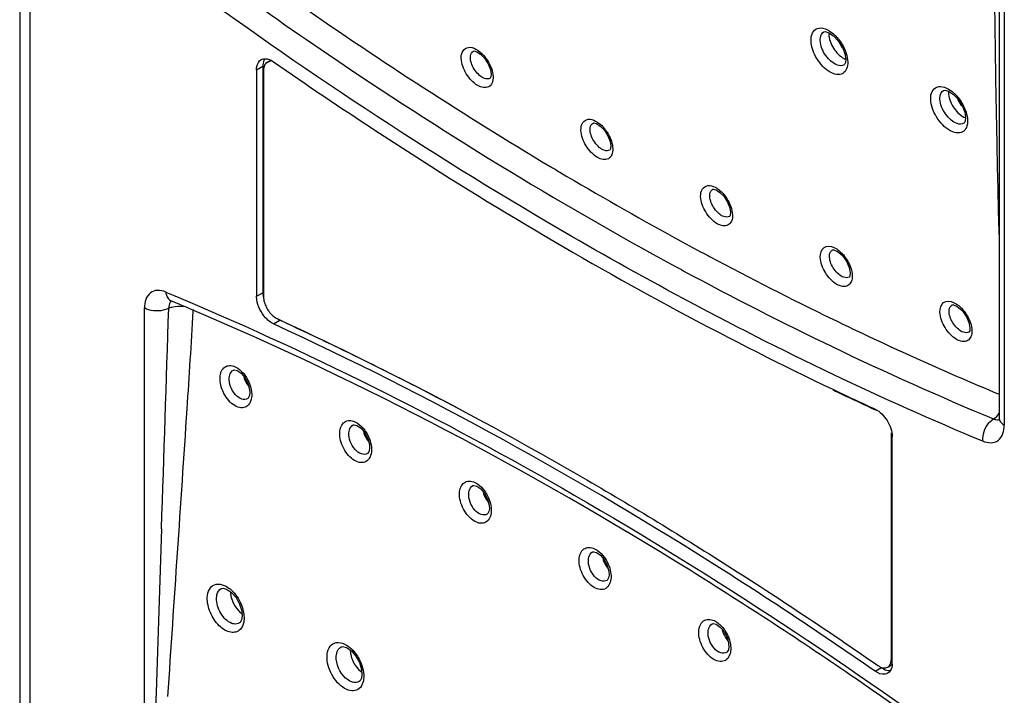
# Model space of a CAD drawing. Header units: inches. Extents: x 0 to 34, y 0 to 22.
# Tile 36 of 116: x 14.735 to 15.485, y 18.266 to 18.781. Entities that reach past the tile are written whole.
import ezdxf

# ---------------------------------------------------------------- set-up
doc = ezdxf.new("R2010")
doc.units = ezdxf.units.IN
doc.header["$LTSCALE"] = 1.87
doc.header["$MEASUREMENT"] = 0
doc.layers.get('0').update_dxf_attribs({"linetype": 'CONTINUOUS'})

msp = doc.modelspace()

# ---------------------------------------------------------------- linework, layer by layer
at = {"color": 7, "linetype": 'CONTINUOUS'}
for p, q in [((14.73495, 19.62739), (14.73495, 17.90752)), ((14.74276, 19.61645), (14.74276, 17.89669)), ((15.48525, 19.07888), (15.48525, 18.47243)), ((15.48134, 18.88801), (15.48134, 18.47787)), ((15.35168, 18.77138), (15.35164, 18.76915)), ((15.35876, 18.76524), (15.36183, 18.76042)), ((15.36149, 18.76061), (15.35914, 18.76466)), ((15.36199, 18.76001), (15.36149, 18.76061)), ((14.9235, 18.74878), (14.92586, 18.75014)), ((14.92646, 18.75042), (14.92842, 18.74925)), ((14.91544, 18.74321), (14.92023, 18.74588)), ((14.91544, 18.74321), (14.91544, 18.57053)), ((14.92023, 18.74588), (14.92023, 18.57321)), ((14.92074, 18.74267), (14.92074, 18.57033)), ((15.36325, 18.74692), (15.36325, 18.74692)), ((15.44279, 18.72687), (15.44643, 18.72445)), ((15.44284, 18.72685), (15.44279, 18.72454)), ((15.44528, 18.72677), (15.44882, 18.72346)), ((15.45264, 18.71602), (15.44983, 18.72085)), ((15.45333, 18.71522), (15.45264, 18.71602)), ((15.4545, 18.70237), (15.45449, 18.70236)), ((15.27591, 18.63144), (15.27591, 18.63144)), ((15.25661, 18.60306), (15.25971, 18.60141)), ((15.25971, 18.60141), (15.2606, 18.60093)), ((15.35433, 18.60585), (15.35434, 18.60585)), ((15.36158, 18.60185), (15.36488, 18.59745)), ((15.23427, 18.5935), (15.23914, 18.59086)), ((15.23914, 18.59086), (15.24065, 18.59005)), ((15.36713, 18.58523), (15.36712, 18.58522)), ((14.91544, 18.57053), (14.92023, 18.57321)), ((14.91563, 18.56795), (14.91544, 18.57053)), ((15.23777, 18.57038), (15.23424, 18.57228)), ((14.84982, 18.56721), (14.85055, 18.56696)), ((15.44551, 18.56395), (15.44552, 18.56395)), ((14.82999, 17.95519), (14.82999, 18.56164)), ((14.86707, 18.56045), (14.867, 18.55922)), ((15.23776, 18.55881), (15.23935, 18.55796)), ((15.45279, 18.55996), (15.4561, 18.55556)), ((14.92842, 18.5495), (14.92596, 18.55093)), ((14.92842, 18.5495), (14.93312, 18.55232)), ((14.93046, 18.55389), (14.93312, 18.55232)), ((15.45835, 18.54335), (15.45834, 18.54334)), ((14.89778, 18.51436), (14.8978, 18.51437)), ((14.90378, 18.51185), (14.90665, 18.50841)), ((14.90795, 18.5038), (14.90947, 18.50171)), ((14.90874, 18.4926), (14.90872, 18.49259)), ((15.38883, 18.48323), (15.38668, 18.48422)), ((14.98902, 18.47249), (14.98904, 18.4725)), ((15.48134, 18.47787), (15.48122, 18.47635)), ((14.99506, 18.46999), (14.99794, 18.46655)), ((15.39922, 18.29407), (15.39922, 18.46641)), ((14.99918, 18.462), (15.00079, 18.45981)), ((15.3998, 18.29086), (15.3998, 18.46354)), ((15.00003, 18.45076), (15.00002, 18.45076)), ((15.08024, 18.42628), (15.08026, 18.42629)), ((15.08632, 18.42377), (15.0892, 18.42035)), ((15.09037, 18.41586), (15.09209, 18.41354)), ((15.0913, 18.40458), (15.09129, 18.40457)), ((14.84299, 18.39339), (14.83883, 18.26874)), ((15.17144, 18.37575), (15.17146, 18.37576)), ((15.17757, 18.37324), (15.18046, 18.36982)), ((15.18154, 18.36539), (15.18338, 18.36294)), ((14.89979, 18.34091), (14.9025, 18.33599)), ((14.90011, 18.33281), (14.9028, 18.32991)), ((14.9028, 18.32991), (14.90424, 18.32879)), ((14.90244, 18.3216), (14.90243, 18.3216)), ((14.90301, 18.32209), (14.90244, 18.3216)), ((15.26263, 18.32092), (15.26265, 18.32093)), ((15.2688, 18.31842), (15.27169, 18.31501)), ((15.27268, 18.31062), (15.27467, 18.308)), ((15.39885, 18.29128), (15.39922, 18.29407)), ((15.39922, 18.29407), (15.3998, 18.29441)), ((15.38682, 18.28482), (15.39155, 18.28763)), ((15.39645, 18.28796), (15.39881, 18.28932)), ((15.39645, 18.28796), (15.39779, 18.28913)), ((15.39779, 18.28913), (15.39813, 18.28962)), ((15.39813, 18.28962), (15.39885, 18.29128)), ((15.39978, 18.29007), (15.39881, 18.28932)), ((14.99371, 18.27706), (14.99371, 18.27706)), ((14.83883, 18.26874), (14.83827, 18.25158))]:
    msp.add_line(p, q, dxfattribs=at)
for points in [[(15.34778, 18.77205), (15.3487, 18.77222), (15.35155, 18.77145)], [(15.35155, 18.77145), (15.35518, 18.76903), (15.35876, 18.76524)], [(15.08076, 18.75744), (15.08124, 18.7575), (15.08323, 18.75697), (15.0861, 18.75511)], [(15.36183, 18.76042), (15.3638, 18.7554), (15.36447, 18.75125)], [(15.0861, 18.75511), (15.08921, 18.7519), (15.0919, 18.74773)], [(15.36447, 18.75125), (15.36422, 18.7486), (15.36353, 18.74716), (15.36324, 18.74692)], [(15.0919, 18.74773), (15.09362, 18.74339), (15.09418, 18.73992)], [(15.09418, 18.73992), (15.09396, 18.73773), (15.09354, 18.73684), (15.09345, 18.73676)], [(15.439, 18.72747), (15.43993, 18.72765), (15.44279, 18.72687)], [(15.44643, 18.72445), (15.45001, 18.72066), (15.45308, 18.71584)], [(15.45308, 18.71584), (15.45505, 18.71083), (15.45572, 18.7067)], [(15.45572, 18.70669), (15.45547, 18.70403), (15.45477, 18.7026), (15.45449, 18.70236)], [(15.17197, 18.70262), (15.17245, 18.70269), (15.17445, 18.70215), (15.17734, 18.7003)], [(15.17734, 18.7003), (15.18046, 18.69708), (15.18314, 18.69292)], [(15.18314, 18.69292), (15.18485, 18.68859), (15.18542, 18.68512)], [(15.18542, 18.68512), (15.1852, 18.68293), (15.18477, 18.68203), (15.18468, 18.68196)], [(15.26317, 18.6521), (15.26366, 18.65216), (15.26567, 18.65162), (15.26856, 18.64977)], [(15.26856, 18.64977), (15.27168, 18.64656), (15.27437, 18.6424)], [(15.27437, 18.6424), (15.27609, 18.63807), (15.27665, 18.63461)], [(15.27665, 18.63461), (15.27643, 18.63242), (15.276, 18.63152), (15.2759, 18.63144)], [(15.35433, 18.60585), (15.35532, 18.60589), (15.35806, 18.60477), (15.36158, 18.60185)], [(15.36488, 18.59745), (15.36711, 18.59252), (15.36787, 18.5884)], [(15.36787, 18.58839), (15.36765, 18.58619), (15.36722, 18.5853), (15.36712, 18.58522)], [(15.44552, 18.56395), (15.44651, 18.56399), (15.44926, 18.56287), (15.45279, 18.55996)], [(15.4561, 18.55556), (15.45833, 18.55063), (15.45909, 18.54651)], [(15.45909, 18.54651), (15.45887, 18.54431), (15.45843, 18.54342), (15.45834, 18.54334)], [(14.8978, 18.51437), (14.89849, 18.51455), (14.9007, 18.51401), (14.90378, 18.51185)], [(14.90665, 18.50841), (14.9089, 18.50408), (14.91013, 18.4995), (14.91028, 18.49667)], [(14.91028, 18.49667), (14.90994, 18.49457), (14.90913, 18.49294), (14.90874, 18.4926)], [(14.98904, 18.4725), (14.98974, 18.47268), (14.99197, 18.47214), (14.99506, 18.46999)], [(14.99794, 18.46655), (15.00019, 18.46223), (15.00143, 18.45766), (15.00157, 18.45484)], [(15.00157, 18.45483), (15.00124, 18.45274), (15.00043, 18.45111), (15.00003, 18.45076)], [(15.08026, 18.42629), (15.08097, 18.42647), (15.08323, 18.42593), (15.08632, 18.42377)], [(15.0892, 18.42035), (15.09146, 18.41604), (15.0927, 18.41148), (15.09285, 18.40865)], [(15.09285, 18.40865), (15.09251, 18.40655), (15.0917, 18.40493), (15.0913, 18.40458)], [(15.17146, 18.37576), (15.17219, 18.37595), (15.17447, 18.3754), (15.17757, 18.37324)], [(15.18046, 18.36982), (15.18272, 18.36552), (15.18395, 18.36097), (15.1841, 18.35815)], [(15.1841, 18.35815), (15.18376, 18.35602), (15.18294, 18.35441), (15.18254, 18.35407)], [(14.88859, 18.34789), (14.88967, 18.34817), (14.89265, 18.34745)], [(14.89265, 18.34745), (14.8964, 18.34485), (14.89979, 18.34091)], [(14.9025, 18.33599), (14.90411, 18.33074), (14.90443, 18.32677)], [(14.90443, 18.32677), (14.90403, 18.3241), (14.90301, 18.32209)], [(15.26265, 18.32093), (15.26339, 18.32112), (15.26569, 18.32058), (15.2688, 18.31842)], [(15.27169, 18.31501), (15.27395, 18.31072), (15.27519, 18.30617), (15.27534, 18.30335)], [(14.97983, 18.30332), (14.98092, 18.30361), (14.98391, 18.30289)], [(14.98391, 18.30289), (14.98767, 18.30028), (14.99106, 18.29634)], [(15.27534, 18.30335), (15.27499, 18.30122), (15.27417, 18.2996), (15.27377, 18.29926)], [(14.99106, 18.29634), (14.99377, 18.29143), (14.99539, 18.28619), (14.99571, 18.28223)], [(14.99571, 18.28223), (14.99531, 18.27956), (14.99428, 18.27754), (14.99371, 18.27706)]]:
    msp.add_lwpolyline(points, dxfattribs=at)
for centre, radius, start, end in [((15.33322, 18.74592), 0.0329, 38.66585, 41.83695), ((14.92572, 18.74493), 0.00444, 114.97506, 119.98644), ((15.4246, 18.70143), 0.03274, 38.93186, 42.29651), ((15.15801, 18.67988), 0.02915, 36.7856, 41.44936), ((16.69632, 21.27988), 3.03949, 239.18437, 239.34351), ((16.655, 21.20968), 2.95804, 239.33875, 241.29526), ((16.59556, 21.10256), 2.83554, 241.30914, 241.82264), ((16.54544, 21.00817), 2.72867, 241.90941, 244.12111), ((15.38416, 18.61139), 0.02388, 214.69042, 216.05236), ((16.54499, 21.00761), 2.74698, 241.65188, 244.3171), ((16.53737, 20.993), 2.74918, 241.78895, 244.5151), ((13.92858, 16.35024), 2.40081, 67.00409, 67.41686), ((-29.92997, 19.94471), 44.79983, 358.015573, 358.230626), ((16.54107, 20.98762), 2.75639, 241.81935, 244.50225), ((15.47483, 18.56926), 0.02337, 210.45529, 217.25007), ((13.81455, 16.12004), 2.67715, 61.95253, 65.30294), ((16.45582, 20.82412), 2.52396, 244.12791, 247.28884), ((16.44774, 20.80702), 2.52406, 244.33327, 247.38014), ((16.40962, 20.7207), 2.44841, 244.47201, 247.4003), ((14.92368, 18.51347), 0.01846, 192.42533, 211.5856), ((16.47539, 20.84561), 2.60028, 244.46396, 245.2481), ((16.47095, 20.84333), 2.59597, 244.52822, 245.31571), ((15.01484, 18.47165), 0.01839, 192.35303, 211.62067), ((14.88093, 18.33019), 0.02251, 50.39274, 51.6243), ((15.3848, 18.29086), 0.01501, 357.1089, 0.01888), ((13.36912, 15.36537), 3.5358, 53.53602, 55.49162)]:
    msp.add_arc(centre, radius, start, end, dxfattribs=at)
for points, knots in [([(15.48133, 18.61758), (15.48078, 18.63956), (15.4788, 18.72706), (15.47754, 18.81459), (15.47742, 18.88014)], [0, 0, 0, 0, 0.251101, 1, 1, 1, 1]), ([(14.88556, 18.83759), (14.90645, 18.82235), (14.98908, 18.76346), (15.07433, 18.70823), (15.13926, 18.6695)], [0, 0, 0, 0, 0.254914, 1, 1, 1, 1]), ([(15.23424, 18.57228), (15.20148, 18.5899), (15.06778, 18.66526), (14.93982, 18.75066), (14.84631, 18.81975)], [0, 0, 0, 0, 0.242354, 1, 1, 1, 1]), ([(14.88259, 18.8163), (14.91147, 18.79536), (15.02507, 18.71555), (15.14361, 18.64269), (15.23427, 18.5935)], [0, 0, 0, 0, 0.256993, 1, 1, 1, 1]), ([(15.33795, 18.76531), (15.33789, 18.76734), (15.33824, 18.7712), (15.34439, 18.77706), (15.35104, 18.77373), (15.35417, 18.77125)], [0, 0, 0, 0, 0.265737, 0.478289, 1, 1, 1, 1]), ([(15.36595, 18.74922), (15.366, 18.74738), (15.3657, 18.74397), (15.36123, 18.73831), (15.35272, 18.7405), (15.34674, 18.74571), (15.34083, 18.75336), (15.3381, 18.76056), (15.33795, 18.76531)], [0, 0, 0, 0, 0.113581, 0.205096, 0.4072, 0.549188, 0.706312, 1, 1, 1, 1]), ([(15.34495, 18.76542), (15.34492, 18.76616), (15.34497, 18.76858), (15.34624, 18.7712), (15.34774, 18.77203)], [0, 0, 0, 0, 0.30008, 1, 1, 1, 1]), ([(15.36325, 18.74692), (15.36176, 18.74602), (15.35771, 18.74628), (15.35303, 18.74946), (15.34773, 18.75538), (15.34513, 18.7614), (15.34495, 18.76542)], [0, 0, 0, 0, 0.180119, 0.365183, 0.582615, 1, 1, 1, 1]), ([(15.35164, 18.76915), (15.35194, 18.76532), (15.35531, 18.75813), (15.361, 18.7525), (15.36448, 18.75108)], [0, 0, 0, 0, 0.505336, 1, 1, 1, 1]), ([(15.07145, 18.7519), (15.07139, 18.75389), (15.07179, 18.75783), (15.07715, 18.76118), (15.08345, 18.75895), (15.08689, 18.75595), (15.0886, 18.75401)], [0, 0, 0, 0, 0.24388, 0.440088, 0.682419, 1, 1, 1, 1]), ([(15.36393, 18.75796), (15.36423, 18.75722), (15.36526, 18.7544), (15.36588, 18.75141), (15.36595, 18.74922)], [0, 0, 0, 0, 0.267519, 1, 1, 1, 1]), ([(14.91544, 18.74321), (14.91544, 18.74406), (14.91562, 18.74692), (14.91721, 18.74991), (14.91899, 18.75089)], [0, 0, 0, 0, 0.296269, 1, 1, 1, 1]), ([(14.91899, 18.75089), (14.9195, 18.75117), (14.92194, 18.75205), (14.92469, 18.75131), (14.92646, 18.75042)], [0, 0, 0, 0, 0.224168, 1, 1, 1, 1]), ([(14.92173, 18.75163), (14.92148, 18.75125), (14.92053, 18.74949), (14.92023, 18.74743), (14.92023, 18.74588)], [0, 0, 0, 0, 0.224986, 1, 1, 1, 1]), ([(15.09564, 18.73789), (15.09569, 18.7363), (15.09543, 18.73335), (15.09157, 18.72844), (15.0842, 18.73037), (15.07904, 18.7349), (15.07393, 18.74155), (15.07159, 18.74779), (15.07145, 18.7519)], [0, 0, 0, 0, 0.11366, 0.205078, 0.406816, 0.54885, 0.706111, 1, 1, 1, 1]), ([(15.07846, 18.75201), (15.07844, 18.75261), (15.07847, 18.75459), (15.07949, 18.75675), (15.08073, 18.75742)], [0, 0, 0, 0, 0.300609, 1, 1, 1, 1]), ([(15.09345, 18.73676), (15.09224, 18.73603), (15.08891, 18.73626), (15.0851, 18.73889), (15.08076, 18.74376), (15.07862, 18.7487), (15.07846, 18.75201)], [0, 0, 0, 0, 0.179271, 0.36431, 0.582078, 1, 1, 1, 1]), ([(15.0886, 18.75401), (15.08963, 18.75284), (15.09316, 18.74811), (15.0955, 18.74225), (15.09564, 18.73789)], [0, 0, 0, 0, 0.263399, 1, 1, 1, 1]), ([(14.9235, 18.74878), (14.92306, 18.74852), (14.92224, 18.74783), (14.92136, 18.7464), (14.92084, 18.74463), (14.92074, 18.74335), (14.92074, 18.74267)], [0, 0, 0, 0, 0.21778, 0.450897, 0.710332, 1, 1, 1, 1]), ([(14.92602, 18.7494), (14.92564, 18.74941), (14.92489, 18.74934), (14.92418, 18.74911), (14.92385, 18.74896)], [0, 0, 0, 0, 0.511877, 1, 1, 1, 1]), ([(14.92842, 18.74925), (14.9539, 18.73154), (15.05427, 18.66373), (15.15837, 18.6014), (15.23776, 18.55881)], [0, 0, 0, 0, 0.256199, 1, 1, 1, 1]), ([(15.42917, 18.72072), (15.4291, 18.72275), (15.42945, 18.72659), (15.43553, 18.73245), (15.44216, 18.72921), (15.44528, 18.72677)], [0, 0, 0, 0, 0.266174, 0.479225, 1, 1, 1, 1]), ([(15.43616, 18.72084), (15.43613, 18.72158), (15.43618, 18.724), (15.43745, 18.72663), (15.43896, 18.72745)], [0, 0, 0, 0, 0.29997, 1, 1, 1, 1]), ([(15.4572, 18.70466), (15.45726, 18.70282), (15.45696, 18.69941), (15.45248, 18.69375), (15.44397, 18.69593), (15.43798, 18.70114), (15.43205, 18.70878), (15.42932, 18.71598), (15.42917, 18.72072)], [0, 0, 0, 0, 0.113531, 0.205053, 0.407296, 0.549313, 0.706422, 1, 1, 1, 1]), ([(15.45449, 18.70236), (15.453, 18.70146), (15.44895, 18.70172), (15.44426, 18.70489), (15.43895, 18.71081), (15.43634, 18.71682), (15.43616, 18.72084)], [0, 0, 0, 0, 0.180305, 0.365458, 0.58287, 1, 1, 1, 1]), ([(15.44279, 18.72454), (15.44309, 18.72069), (15.44649, 18.71349), (15.45222, 18.70787), (15.45573, 18.70647)], [0, 0, 0, 0, 0.505489, 1, 1, 1, 1]), ([(15.45526, 18.71317), (15.45556, 18.71245), (15.45654, 18.7097), (15.45713, 18.70679), (15.4572, 18.70466)], [0, 0, 0, 0, 0.267339, 1, 1, 1, 1]), ([(15.16266, 18.69708), (15.1626, 18.69907), (15.163, 18.70302), (15.16838, 18.70637), (15.1747, 18.70413), (15.17814, 18.70112), (15.17986, 18.69918)], [0, 0, 0, 0, 0.243846, 0.440192, 0.682665, 1, 1, 1, 1]), ([(15.16967, 18.69719), (15.16964, 18.69779), (15.16967, 18.69978), (15.17071, 18.70194), (15.17195, 18.70261)], [0, 0, 0, 0, 0.30131, 1, 1, 1, 1]), ([(15.18688, 18.68309), (15.18693, 18.6815), (15.18667, 18.67854), (15.1828, 18.67363), (15.17543, 18.67555), (15.17026, 18.68008), (15.16514, 18.68672), (15.16279, 18.69296), (15.16266, 18.69708)], [0, 0, 0, 0, 0.113629, 0.205099, 0.407004, 0.549046, 0.706274, 1, 1, 1, 1]), ([(15.18468, 18.68196), (15.18346, 18.68122), (15.18014, 18.68145), (15.17631, 18.68407), (15.17196, 18.68894), (15.16982, 18.69388), (15.16967, 18.69719)], [0, 0, 0, 0, 0.17955, 0.36466, 0.582384, 1, 1, 1, 1]), ([(15.18135, 18.69734), (15.18217, 18.69624), (15.18495, 18.69194), (15.18676, 18.68685), (15.18688, 18.68309)], [0, 0, 0, 0, 0.266478, 1, 1, 1, 1]), ([(15.25386, 18.64654), (15.2538, 18.64852), (15.2542, 18.65245), (15.25951, 18.65582), (15.26581, 18.65366), (15.26925, 18.6507), (15.27096, 18.64879)], [0, 0, 0, 0, 0.244195, 0.440952, 0.683007, 1, 1, 1, 1]), ([(15.27812, 18.63257), (15.27817, 18.63098), (15.27791, 18.62803), (15.27403, 18.62311), (15.26665, 18.62502), (15.26148, 18.62955), (15.25635, 18.63619), (15.254, 18.64243), (15.25386, 18.64654)], [0, 0, 0, 0, 0.113595, 0.205099, 0.407162, 0.549223, 0.70642, 1, 1, 1, 1]), ([(15.26086, 18.64666), (15.26083, 18.64726), (15.26087, 18.64924), (15.2619, 18.6514), (15.26314, 18.65208)], [0, 0, 0, 0, 0.300197, 1, 1, 1, 1]), ([(15.27591, 18.63144), (15.27469, 18.6307), (15.27136, 18.63093), (15.26752, 18.63354), (15.26316, 18.63841), (15.26102, 18.64335), (15.26086, 18.64666)], [0, 0, 0, 0, 0.17981, 0.365009, 0.582691, 1, 1, 1, 1]), ([(15.27096, 18.64879), (15.27201, 18.64762), (15.2756, 18.64287), (15.27798, 18.63697), (15.27812, 18.63257)], [0, 0, 0, 0, 0.263256, 1, 1, 1, 1]), ([(15.34505, 18.60031), (15.34497, 18.60294), (15.34649, 18.6094), (15.35314, 18.60879), (15.35544, 18.60775)], [0, 0, 0, 0, 0.510435, 1, 1, 1, 1]), ([(15.36935, 18.58636), (15.3694, 18.58477), (15.36914, 18.58181), (15.36526, 18.5769), (15.35788, 18.5788), (15.35269, 18.58332), (15.34755, 18.58995), (15.34519, 18.59619), (15.34505, 18.60031)], [0, 0, 0, 0, 0.113569, 0.205075, 0.407275, 0.549328, 0.706472, 1, 1, 1, 1]), ([(15.35205, 18.60042), (15.35202, 18.60103), (15.35206, 18.60301), (15.35309, 18.60517), (15.35433, 18.60585)], [0, 0, 0, 0, 0.300293, 1, 1, 1, 1]), ([(15.36712, 18.58522), (15.36589, 18.58449), (15.36256, 18.58472), (15.35872, 18.58732), (15.35436, 18.59218), (15.35221, 18.59712), (15.35205, 18.60042)], [0, 0, 0, 0, 0.180125, 0.365431, 0.583019, 1, 1, 1, 1]), ([(15.36357, 18.6009), (15.36442, 18.59979), (15.36732, 18.59542), (15.36922, 18.59021), (15.36935, 18.58636)], [0, 0, 0, 0, 0.266506, 1, 1, 1, 1]), ([(14.84632, 18.57381), (14.84431, 18.57464), (14.84026, 18.57569), (14.83187, 18.57302), (14.82999, 18.56582), (14.82999, 18.56164)], [0, 0, 0, 0, 0.265073, 0.491073, 1, 1, 1, 1]), ([(14.84624, 18.57383), (14.84633, 18.57303), (14.84684, 18.57033), (14.84873, 18.56772), (14.85055, 18.56696)], [0, 0, 0, 0, 0.288463, 1, 1, 1, 1]), ([(14.84632, 18.57381), (14.95327, 18.52932), (15.16834, 18.42111), (15.36887, 18.2883), (15.46872, 18.21453)], [0, 0, 0, 0, 0.482686, 1, 1, 1, 1]), ([(14.92074, 18.57033), (14.92074, 18.56948), (14.92092, 18.56769), (14.92137, 18.56596), (14.92167, 18.56508)], [0, 0, 0, 0, 0.479169, 1, 1, 1, 1]), ([(14.85053, 18.56702), (14.8502, 18.56673), (14.84888, 18.56517), (14.8485, 18.56302), (14.8485, 18.56145)], [0, 0, 0, 0, 0.220828, 1, 1, 1, 1]), ([(14.84852, 18.56144), (14.84929, 18.56184), (14.85293, 18.56309), (14.85689, 18.56319), (14.85981, 18.56279)], [0, 0, 0, 0, 0.22767, 1, 1, 1, 1]), ([(14.92596, 18.55093), (14.92463, 18.55186), (14.91966, 18.55642), (14.91637, 18.5629), (14.91563, 18.56795)], [0, 0, 0, 0, 0.240801, 1, 1, 1, 1]), ([(14.92167, 18.56508), (14.92209, 18.56381), (14.9232, 18.56134), (14.92542, 18.55804), (14.92806, 18.55533), (14.93009, 18.55398), (14.93112, 18.55351)], [0, 0, 0, 0, 0.26278, 0.527307, 0.777413, 1, 1, 1, 1]), ([(15.43624, 18.5584), (15.43616, 18.56103), (15.43767, 18.56748), (15.44429, 18.5669), (15.44659, 18.56587)], [0, 0, 0, 0, 0.510654, 1, 1, 1, 1]), ([(15.44323, 18.55852), (15.44321, 18.55913), (15.44324, 18.56111), (15.44428, 18.56327), (15.44551, 18.56395)], [0, 0, 0, 0, 0.300131, 1, 1, 1, 1]), ([(14.8485, 18.56145), (14.84715, 18.56073), (14.84117, 18.55871), (14.83412, 18.55926), (14.82999, 18.56164)], [0, 0, 0, 0, 0.242804, 1, 1, 1, 1]), ([(14.867, 18.55922), (14.8655, 18.53442), (14.85925, 18.4365), (14.85244, 18.33862), (14.84764, 18.26551)], [0, 0, 0, 0, 0.253191, 1, 1, 1, 1]), ([(15.37225, 18.27902), (15.33072, 18.30756), (15.16922, 18.41336), (14.99784, 18.50452), (14.86649, 18.56026)], [0, 0, 0, 0, 0.260985, 1, 1, 1, 1]), ([(15.46057, 18.54447), (15.46062, 18.54288), (15.46036, 18.53992), (15.45648, 18.53501), (15.44909, 18.5369), (15.44389, 18.54142), (15.43875, 18.54805), (15.43638, 18.55429), (15.43624, 18.5584)], [0, 0, 0, 0, 0.113518, 0.205043, 0.407413, 0.549494, 0.706613, 1, 1, 1, 1]), ([(15.45834, 18.54334), (15.45711, 18.54261), (15.45377, 18.54283), (15.44992, 18.54543), (15.44555, 18.55029), (15.44339, 18.55522), (15.44323, 18.55852)], [0, 0, 0, 0, 0.180362, 0.365767, 0.583322, 1, 1, 1, 1]), ([(15.4547, 18.55911), (15.45557, 18.558), (15.45851, 18.55361), (15.46045, 18.54836), (15.46057, 18.54447)], [0, 0, 0, 0, 0.2664, 1, 1, 1, 1]), ([(15.38682, 18.28482), (15.34919, 18.31098), (15.20226, 18.40888), (15.04721, 18.4949), (14.92842, 18.5495)], [0, 0, 0, 0, 0.259551, 1, 1, 1, 1]), ([(14.93112, 18.55351), (14.96965, 18.53579), (15.04688, 18.49793), (15.16143, 18.43505), (15.27597, 18.36548), (15.35126, 18.31534), (15.38883, 18.28923)], [0, 0, 0, 0, 0.240442, 0.487352, 0.7406, 1, 1, 1, 1]), ([(14.88762, 18.50877), (14.88777, 18.51164), (14.88933, 18.51644), (14.89506, 18.5182), (14.89781, 18.51745), (14.89914, 18.51684)], [0, 0, 0, 0, 0.512445, 0.739748, 1, 1, 1, 1]), ([(14.89464, 18.50845), (14.89469, 18.50911), (14.89502, 18.51134), (14.89636, 18.51358), (14.89778, 18.51436)], [0, 0, 0, 0, 0.289493, 1, 1, 1, 1]), ([(14.89914, 18.51684), (14.89982, 18.51653), (14.90272, 18.51491), (14.90509, 18.51245), (14.90659, 18.51039)], [0, 0, 0, 0, 0.22727, 1, 1, 1, 1]), ([(14.90659, 18.51039), (14.90745, 18.50921), (14.91034, 18.50446), (14.91193, 18.49876), (14.91172, 18.49465)], [0, 0, 0, 0, 0.260916, 1, 1, 1, 1]), ([(14.91172, 18.49465), (14.91156, 18.49161), (14.90969, 18.48635), (14.90323, 18.48522), (14.89843, 18.48715), (14.89398, 18.49104), (14.88924, 18.49801), (14.88739, 18.50456), (14.88762, 18.50877)], [0, 0, 0, 0, 0.210102, 0.306044, 0.419955, 0.556876, 0.708887, 1, 1, 1, 1]), ([(14.90872, 18.49259), (14.90741, 18.4918), (14.90337, 18.49179), (14.89868, 18.49577), (14.89532, 18.50154), (14.89447, 18.50622), (14.89464, 18.50845)], [0, 0, 0, 0, 0.188234, 0.435239, 0.724983, 1, 1, 1, 1]), ([(15.38682, 18.48457), (15.39063, 18.48282), (15.39675, 18.47621), (15.3998, 18.46785), (15.3998, 18.46354)], [0, 0, 0, 0, 0.492944, 1, 1, 1, 1]), ([(14.97886, 18.46689), (14.97902, 18.46976), (14.98059, 18.47457), (14.98632, 18.47632), (14.98908, 18.47557), (14.99041, 18.47497)], [0, 0, 0, 0, 0.511866, 0.739401, 1, 1, 1, 1]), ([(14.98588, 18.46658), (14.98593, 18.46724), (14.98626, 18.46947), (14.9876, 18.47171), (14.98902, 18.47249)], [0, 0, 0, 0, 0.289265, 1, 1, 1, 1]), ([(14.99041, 18.47497), (14.99111, 18.47465), (14.99404, 18.47301), (14.99643, 18.47052), (14.99795, 18.46843)], [0, 0, 0, 0, 0.227285, 1, 1, 1, 1]), ([(15.469, 18.46024), (15.46846, 18.46508), (15.47086, 18.47201), (15.47564, 18.47633), (15.47694, 18.47712)], [0, 0, 0, 0, 0.761877, 1, 1, 1, 1]), ([(15.46872, 18.4603), (15.47075, 18.45945), (15.47482, 18.45839), (15.48332, 18.46094), (15.48525, 18.46822), (15.48525, 18.47243)], [0, 0, 0, 0, 0.265644, 0.492013, 1, 1, 1, 1]), ([(15.47694, 18.47712), (15.47732, 18.47696), (15.47869, 18.47648), (15.48024, 18.47638), (15.48125, 18.47666)], [0, 0, 0, 0, 0.278071, 1, 1, 1, 1]), ([(15.48134, 18.47787), (15.48134, 18.47736), (15.48175, 18.47505), (15.4837, 18.47332), (15.48525, 18.47243)], [0, 0, 0, 0, 0.220861, 1, 1, 1, 1]), ([(15.00302, 18.45281), (15.00287, 18.44977), (15.00099, 18.44451), (14.99453, 18.44337), (14.98972, 18.4453), (14.98525, 18.44918), (14.98051, 18.45614), (14.97864, 18.46269), (14.97886, 18.46689)], [0, 0, 0, 0, 0.210055, 0.306141, 0.420179, 0.557147, 0.709124, 1, 1, 1, 1]), ([(15.00002, 18.45076), (14.99871, 18.44996), (14.99465, 18.44995), (14.98995, 18.45391), (14.98657, 18.45967), (14.98572, 18.46436), (14.98588, 18.46658)], [0, 0, 0, 0, 0.188599, 0.435764, 0.725347, 1, 1, 1, 1]), ([(14.99795, 18.46843), (14.9988, 18.46726), (15.00166, 18.46254), (15.00323, 18.45689), (15.00302, 18.45281)], [0, 0, 0, 0, 0.261187, 1, 1, 1, 1]), ([(15.07009, 18.42067), (15.07024, 18.42354), (15.07182, 18.42835), (15.07756, 18.43011), (15.08033, 18.42935), (15.08167, 18.42875)], [0, 0, 0, 0, 0.511329, 0.739097, 1, 1, 1, 1]), ([(15.08167, 18.42875), (15.08237, 18.42843), (15.08534, 18.42677), (15.08776, 18.42425), (15.08929, 18.42213)], [0, 0, 0, 0, 0.227311, 1, 1, 1, 1]), ([(15.09431, 18.40662), (15.09415, 18.40358), (15.09226, 18.39832), (15.0858, 18.39718), (15.08098, 18.39909), (15.0765, 18.40297), (15.07175, 18.40992), (15.06987, 18.41646), (15.07009, 18.42067)], [0, 0, 0, 0, 0.210054, 0.306291, 0.420444, 0.557441, 0.709365, 1, 1, 1, 1]), ([(15.09129, 18.40457), (15.08997, 18.40378), (15.08592, 18.40376), (15.08119, 18.4077), (15.0778, 18.41346), (15.07694, 18.41814), (15.0771, 18.42037)], [0, 0, 0, 0, 0.188986, 0.436283, 0.725685, 1, 1, 1, 1]), ([(15.0771, 18.42037), (15.07715, 18.42102), (15.07748, 18.42326), (15.07882, 18.4255), (15.08024, 18.42627)], [0, 0, 0, 0, 0.289007, 1, 1, 1, 1]), ([(15.08929, 18.42213), (15.09013, 18.42096), (15.09296, 18.41628), (15.09451, 18.41067), (15.09431, 18.40662)], [0, 0, 0, 0, 0.261431, 1, 1, 1, 1]), ([(15.1613, 18.37013), (15.16145, 18.37301), (15.16304, 18.37783), (15.1688, 18.37958), (15.17158, 18.37882), (15.17292, 18.37822)], [0, 0, 0, 0, 0.510743, 0.738757, 1, 1, 1, 1]), ([(15.1683, 18.36984), (15.16835, 18.37049), (15.16867, 18.37273), (15.17002, 18.37497), (15.17144, 18.37575)], [0, 0, 0, 0, 0.288711, 1, 1, 1, 1]), ([(15.17292, 18.37822), (15.17364, 18.37789), (15.17665, 18.3762), (15.1791, 18.37362), (15.18065, 18.37146)], [0, 0, 0, 0, 0.227311, 1, 1, 1, 1]), ([(15.18557, 18.35612), (15.18541, 18.35307), (15.18352, 18.34781), (15.17705, 18.34667), (15.17222, 18.34857), (15.16773, 18.35244), (15.16296, 18.35938), (15.16107, 18.36593), (15.1613, 18.37013)], [0, 0, 0, 0, 0.210113, 0.306517, 0.420794, 0.557815, 0.709679, 1, 1, 1, 1]), ([(15.18254, 18.35407), (15.18122, 18.35327), (15.17716, 18.35325), (15.17241, 18.35718), (15.169, 18.36293), (15.16813, 18.36761), (15.1683, 18.36984)], [0, 0, 0, 0, 0.18942, 0.436846, 0.726045, 1, 1, 1, 1]), ([(15.18065, 18.37146), (15.18147, 18.3703), (15.18425, 18.36566), (15.18577, 18.36011), (15.18557, 18.35612)], [0, 0, 0, 0, 0.261749, 1, 1, 1, 1]), ([(14.87792, 18.34101), (14.878, 18.34315), (14.87872, 18.34714), (14.88489, 18.35315), (14.89179, 18.35029), (14.8949, 18.34783)], [0, 0, 0, 0, 0.272348, 0.495656, 1, 1, 1, 1]), ([(14.88494, 18.34078), (14.88498, 18.34157), (14.88531, 18.34424), (14.88687, 18.34695), (14.88856, 18.34787)], [0, 0, 0, 0, 0.291199, 1, 1, 1, 1]), ([(14.8956, 18.34537), (14.89561, 18.3443), (14.89611, 18.33983), (14.89805, 18.33554), (14.90011, 18.33281)], [0, 0, 0, 0, 0.239152, 1, 1, 1, 1]), ([(14.90294, 18.31664), (14.90207, 18.31574), (14.89974, 18.31433), (14.89544, 18.31433), (14.89102, 18.31617), (14.88514, 18.32084), (14.87968, 18.32918), (14.87777, 18.33715), (14.87792, 18.34101)], [0, 0, 0, 0, 0.090054, 0.18593, 0.298326, 0.429096, 0.722069, 1, 1, 1, 1]), ([(14.89668, 18.32129), (14.89309, 18.32257), (14.88723, 18.3288), (14.88473, 18.3367), (14.88494, 18.34078)], [0, 0, 0, 0, 0.483054, 1, 1, 1, 1]), ([(14.90288, 18.33759), (14.9034, 18.33653), (14.90511, 18.33246), (14.90601, 18.32798), (14.90589, 18.32474)], [0, 0, 0, 0, 0.265646, 1, 1, 1, 1]), ([(14.90589, 18.32474), (14.90586, 18.32392), (14.90557, 18.32104), (14.9044, 18.31813), (14.90294, 18.31664)], [0, 0, 0, 0, 0.282403, 1, 1, 1, 1]), ([(15.25248, 18.31529), (15.25264, 18.31817), (15.25423, 18.32299), (15.26, 18.32475), (15.26278, 18.324), (15.26413, 18.32339)], [0, 0, 0, 0, 0.510472, 0.738704, 1, 1, 1, 1]), ([(15.26413, 18.32339), (15.26485, 18.32307), (15.26787, 18.32138), (15.27034, 18.31881), (15.27189, 18.31663)], [0, 0, 0, 0, 0.227403, 1, 1, 1, 1]), ([(14.90243, 18.3216), (14.90122, 18.32087), (14.89907, 18.32058), (14.89719, 18.3211), (14.89668, 18.32129)], [0, 0, 0, 0, 0.722569, 1, 1, 1, 1]), ([(15.27681, 18.30131), (15.27665, 18.29826), (15.27475, 18.293), (15.26827, 18.29185), (15.26343, 18.29375), (15.25893, 18.29761), (15.25415, 18.30454), (15.25226, 18.31109), (15.25248, 18.31529)], [0, 0, 0, 0, 0.210196, 0.306766, 0.421144, 0.558153, 0.709911, 1, 1, 1, 1]), ([(15.27376, 18.29926), (15.27244, 18.29846), (15.26837, 18.29843), (15.26361, 18.30235), (15.26018, 18.3081), (15.25931, 18.31278), (15.25948, 18.315)], [0, 0, 0, 0, 0.189859, 0.43737, 0.72631, 1, 1, 1, 1]), ([(15.25948, 18.315), (15.25953, 18.31566), (15.25985, 18.3179), (15.26121, 18.32014), (15.26263, 18.32092)], [0, 0, 0, 0, 0.288398, 1, 1, 1, 1]), ([(15.27189, 18.31663), (15.27271, 18.31548), (15.27549, 18.31084), (15.27702, 18.3053), (15.27681, 18.30131)], [0, 0, 0, 0, 0.261762, 1, 1, 1, 1]), ([(14.96917, 18.29644), (14.96925, 18.29861), (14.96998, 18.30267), (14.97639, 18.30868), (14.98338, 18.30557), (14.98651, 18.30299)], [0, 0, 0, 0, 0.270632, 0.492509, 1, 1, 1, 1]), ([(14.97618, 18.29621), (14.97622, 18.297), (14.97655, 18.29967), (14.97811, 18.30238), (14.9798, 18.30331)], [0, 0, 0, 0, 0.291101, 1, 1, 1, 1]), ([(14.98683, 18.30083), (14.98685, 18.29976), (14.98735, 18.2953), (14.98928, 18.29104), (14.99133, 18.28832)], [0, 0, 0, 0, 0.238946, 1, 1, 1, 1]), ([(14.99717, 18.2802), (14.99704, 18.27674), (14.99495, 18.27068), (14.98754, 18.26943), (14.98202, 18.27165), (14.97682, 18.2761), (14.97126, 18.28408), (14.96898, 18.29159), (14.96917, 18.29644)], [0, 0, 0, 0, 0.207872, 0.303432, 0.417886, 0.555739, 0.708603, 1, 1, 1, 1]), ([(14.98787, 18.27677), (14.98619, 18.27739), (14.97965, 18.28187), (14.97587, 18.2902), (14.97618, 18.29621)], [0, 0, 0, 0, 0.228803, 1, 1, 1, 1]), ([(14.99083, 18.29845), (14.99186, 18.2971), (14.99535, 18.29162), (14.99734, 18.285), (14.99717, 18.2802)], [0, 0, 0, 0, 0.261428, 1, 1, 1, 1]), ([(15.39645, 18.28329), (15.39583, 18.28292), (15.39256, 18.28176), (15.38899, 18.28331), (15.38682, 18.28482)], [0, 0, 0, 0, 0.215904, 1, 1, 1, 1]), ([(15.38883, 18.28923), (15.38949, 18.28878), (15.3908, 18.28801), (15.39285, 18.28735), (15.39479, 18.28728), (15.39595, 18.28768), (15.39645, 18.28796)], [0, 0, 0, 0, 0.295127, 0.556717, 0.787692, 1, 1, 1, 1]), ([(15.39155, 18.28763), (15.39211, 18.28724), (15.39417, 18.28597), (15.39664, 18.28519), (15.39838, 18.28529)], [0, 0, 0, 0, 0.283721, 1, 1, 1, 1]), ([(15.39979, 18.2901), (15.39975, 18.28935), (15.39945, 18.28681), (15.39802, 18.28424), (15.39645, 18.28329)], [0, 0, 0, 0, 0.291054, 1, 1, 1, 1]), ([(14.99371, 18.27706), (14.99248, 18.27632), (14.99029, 18.27604), (14.98839, 18.27658), (14.98787, 18.27677)], [0, 0, 0, 0, 0.722008, 1, 1, 1, 1])]:
    msp.add_open_spline(points, degree=3, knots=knots, dxfattribs=at)
for points in [[(15.35417, 18.77125), (15.35545, 18.77023), (15.35664, 18.76909), (15.35773, 18.76787)], [(15.3589, 18.76648), (15.36096, 18.76391), (15.36268, 18.76101), (15.36393, 18.75796)], [(15.45007, 18.722), (15.45221, 18.71935), (15.45399, 18.71634), (15.45526, 18.71317)], [(15.35544, 18.60775), (15.35687, 18.6071), (15.35821, 18.60621), (15.35942, 18.60521)], [(15.35942, 18.60521), (15.36096, 18.60395), (15.36235, 18.60248), (15.36357, 18.6009)], [(14.92023, 18.57321), (14.92023, 18.57153), (14.9205, 18.56985), (14.92093, 18.56823)], [(15.44659, 18.56587), (15.448, 18.56524), (15.44931, 18.56438), (15.45051, 18.56342)], [(15.45051, 18.56342), (15.45207, 18.56216), (15.45347, 18.56069), (15.4547, 18.55911)], [(15.47694, 18.47712), (15.47876, 18.47815), (15.48025, 18.47976), (15.48144, 18.48148)], [(15.08806, 18.42159), (15.0885, 18.41958), (15.08929, 18.41761), (15.09037, 18.41586)], [(15.17923, 18.37118), (15.17966, 18.36914), (15.18045, 18.36716), (15.18154, 18.36539)], [(14.89528, 18.34753), (14.89685, 18.34623), (14.89826, 18.34472), (14.8995, 18.3431)], [(14.8995, 18.3431), (14.90081, 18.34138), (14.90194, 18.33953), (14.90288, 18.33759)], [(15.27037, 18.31647), (15.27079, 18.31441), (15.27159, 18.3124), (15.27268, 18.31062)], [(14.98651, 18.30299), (14.98813, 18.30166), (14.98957, 18.30011), (14.99083, 18.29845)], [(14.99133, 18.28832), (14.9925, 18.28676), (14.9939, 18.28534), (14.99551, 18.28425)]]:
    msp.add_open_spline(points, degree=3, dxfattribs=at)

doc.saveas('drawing.dxf')
